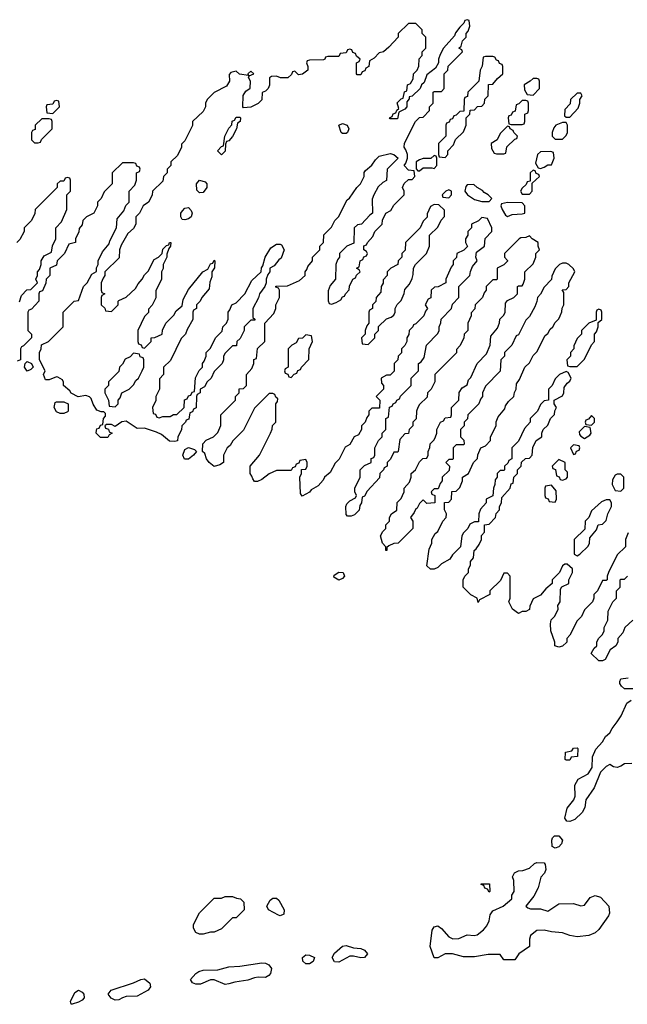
# Model space of a CAD drawing. Header units: inches. Extents: x 2769577 to 2880010, y 685631 to 825129.
# Tile 47 of 155: x 2780509 to 2783825, y 742215 to 747586. Entities that reach past the tile are written whole.
import ezdxf

# ---------------------------------------------------------------- set-up
doc = ezdxf.new("R2010")
doc.units = ezdxf.units.IN
doc.header["$MEASUREMENT"] = 0
doc.layers.add('C7784', color=7, linetype='Continuous')

msp = doc.modelspace()

# ---------------------------------------------------------------- linework, layer by layer
at = {"layer": 'C7784', "color": 4, "elevation": 8}
for points in [[(2783830, 744786), (2783814, 744750), (2783814, 744710), (2783770, 744666), (2783722, 744570), (2783714, 744550), (2783714, 744530), (2783710, 744526), (2783690, 744526), (2783662, 744470), (2783642, 744450), (2783642, 744430), (2783634, 744410), (2783590, 744366), (2783574, 744330), (2783550, 744306), (2783511.6, 744228.4), (2783494, 744210), (2783494, 744190), (2783470, 744168.7), (2783450, 744162), (2783429, 744170), (2783428.7, 744190), (2783407.3, 744252.7), (2783406, 744290), (2783408.4, 744311.6), (2783428.4, 744331.6), (2783448, 744370), (2783446, 744390), (2783458, 744410), (2783460.4, 744479.6), (2783467.3, 744492.7), (2783506, 744510), (2783506, 744530), (2783526, 744570), (2783526, 744590), (2783496.4, 744616.4), (2783483.6, 744616.4), (2783470, 744606), (2783454, 744570), (2783414, 744530), (2783414, 744510), (2783379.6, 744480.4), (2783350, 744446), (2783310, 744426), (2783292.7, 744387.3), (2783291.1, 744368.9), (2783270, 744358), (2783250, 744358), (2783230, 744346), (2783198, 744370), (2783178, 744410), (2783186, 744430), (2783186, 744550), (2783170, 744566), (2783150, 744566), (2783132.7, 744527.3), (2783074, 744470), (2783074, 744450), (2783018, 744422), (2783010, 744406), (2783006, 744430), (2782970, 744448.7), (2782928, 744490), (2782928, 744530), (2782938, 744550), (2782958, 744570), (2782958, 744590), (2782968, 744610), (2782968, 744630), (2782986, 744650), (2782988, 744690), (2783000.4, 744699.6), (2783016.4, 744723.6), (2783028, 744750), (2783028.4, 744771.6), (2783046, 744790), (2783046, 744830), (2783070, 744834), (2783106, 744870), (2783108.4, 744891.6), (2783127.3, 744912.7), (2783128, 744930), (2783138, 744950), (2783140.4, 744979.6), (2783186, 745030), (2783190, 745054), (2783202, 745058), (2783206, 745090), (2783226, 745110), (2783226, 745130), (2783246, 745150), (2783247.3, 745172.7), (2783268.4, 745191.6), (2783290, 745194), (2783306, 745210), (2783308.4, 745251.6), (2783328, 745290), (2783358, 745310), (2783358, 745330), (2783366, 745350), (2783390, 745374), (2783406, 745410), (2783427.3, 745432.7), (2783428.4, 745451.6), (2783438, 745470), (2783426, 745490), (2783426, 745510), (2783470, 745534), (2783478, 745550), (2783480.4, 745579.6), (2783496.4, 745603.6), (2783510, 745614), (2783518, 745630), (2783502, 745662), (2783490, 745666), (2783454, 745650), (2783430, 745626), (2783414, 745590), (2783394, 745570), (2783394, 745510), (2783370, 745506), (2783350, 745486), (2783334, 745450), (2783294, 745410), (2783294, 745390), (2783263.6, 745356.4), (2783230, 745286), (2783194, 745250), (2783194, 745190), (2783178, 745182), (2783172.7, 745167.3), (2783154, 745150), (2783154, 745130), (2783150, 745126), (2783130, 745126), (2783114, 745110), (2783114, 745090), (2783103.6, 745076.4), (2783102, 745050), (2783094, 745030), (2783091.6, 744988.4), (2783054, 744970), (2783054, 744950), (2783023.6, 744916.4), (2783014, 744890), (2783012.7, 744847.3), (2782990, 744846), (2782965.4, 744834.6), (2782954, 744810), (2782930, 744786), (2782922, 744770), (2782914, 744710), (2782870, 744666), (2782856.9, 744643.1), (2782810, 744618), (2782790, 744598), (2782770, 744588), (2782750, 744588), (2782730, 744606), (2782743.1, 744696.9), (2782758, 744730), (2782758, 744750), (2782776.4, 744783.6), (2782790, 744794), (2782818, 744850), (2782835.3, 744870), (2782838, 744890), (2782827.3, 744912.7), (2782827.3, 744952.7), (2782850, 744954), (2782866, 744970), (2782867.3, 745012.7), (2782890, 745014), (2782910, 745034), (2782926, 745070), (2782926, 745090), (2782958, 745110), (2782986, 745170), (2783007.3, 745192.7), (2783008.4, 745211.6), (2783026, 745250), (2783050, 745262), (2783078, 745290), (2783078, 745310), (2783108, 745370), (2783108.4, 745391.6), (2783120.4, 745419.6), (2783156.4, 745463.6), (2783160.4, 745479.6), (2783176.4, 745503.6), (2783206, 745530), (2783208.4, 745551.6), (2783218, 745570), (2783220.4, 745599.6), (2783236.4, 745623.6), (2783266, 745690), (2783290, 745714), (2783310, 745754), (2783330, 745774), (2783376.4, 745863.6), (2783390, 745874), (2783403.1, 745896.9), (2783418, 745910), (2783430, 745934), (2783450, 745954), (2783458, 745970), (2783467.3, 745992.7), (2783468.4, 746011.6), (2783478, 746030), (2783478, 746098), (2783468.4, 746111.6), (2783490, 746114), (2783506, 746130), (2783506, 746150), (2783538, 746210), (2783530, 746226), (2783506, 746250), (2783490, 746258), (2783470, 746258), (2783454, 746250), (2783430, 746226), (2783412.7, 746187.3), (2783411.6, 746168.4), (2783370, 746126), (2783351.6, 746088.4), (2783334, 746070), (2783331.6, 746048.4), (2783319.6, 746020.4), (2783290, 745966), (2783270, 745946), (2783230, 745866), (2783218, 745862), (2783194, 745810), (2783154, 745770), (2783154, 745750), (2783134, 745730), (2783131.6, 745668.4), (2783050, 745586), (2783034, 745550), (2783034, 745530), (2783023.6, 745516.4), (2783014, 745490), (2782954, 745430), (2782951.6, 745408.4), (2782934, 745390), (2782934, 745370), (2782914, 745350), (2782914, 745310), (2782931.6, 745291.6), (2782934, 745270), (2782930, 745266), (2782890, 745266), (2782874, 745250), (2782874, 745190), (2782870, 745186), (2782850, 745186), (2782834, 745170), (2782854, 745150), (2782852.7, 745127.3), (2782814, 745090), (2782814, 745070), (2782803.6, 745056.4), (2782792.7, 745027.3), (2782770, 745026), (2782754, 745010), (2782758, 744998), (2782774, 744990), (2782774, 744950), (2782730, 744946), (2782710, 744966), (2782690, 744946), (2782678, 744922), (2782670, 744918), (2782662, 744898), (2782642, 744870), (2782654, 744850), (2782654, 744810), (2782574, 744730), (2782550, 744728), (2782523.6, 744716.4), (2782512.7, 744707.3), (2782512, 744690), (2782506, 744690), (2782506, 744710), (2782488, 744730), (2782478, 744770), (2782490, 744794), (2782506, 744810), (2782506, 744830), (2782526, 744850), (2782526, 744870), (2782538, 744890), (2782566, 744910), (2782568.4, 744951.6), (2782590, 744974), (2782598, 744990), (2782606, 745010), (2782606, 745030), (2782636.4, 745063.6), (2782646, 745090), (2782646, 745110), (2782668, 745130), (2782690, 745174), (2782708.4, 745191.6), (2782730, 745194), (2782738, 745210), (2782738, 745230), (2782747.3, 745252.7), (2782748.4, 745271.6), (2782770, 745294), (2782778, 745310), (2782786, 745330), (2782786, 745350), (2782806, 745390), (2782822, 745398), (2782830, 745414), (2782862, 745418), (2782866, 745430), (2782866, 745470), (2782906, 745510), (2782907.3, 745552.7), (2782923.1, 745576.9), (2782950, 745594), (2782958, 745622), (2782970, 745634), (2783006, 745710), (2783056.4, 745763.6), (2783075.3, 745810), (2783080.4, 745859.6), (2783116.4, 745903.6), (2783127.3, 745932.7), (2783128.4, 745951.6), (2783150, 745974), (2783158, 745990), (2783160.4, 746039.6), (2783170, 746054), (2783206, 746070), (2783226, 746090), (2783226, 746130), (2783230, 746134), (2783250, 746134), (2783256.4, 746143.6), (2783266, 746170), (2783266, 746210), (2783310, 746254), (2783326, 746290), (2783326, 746310), (2783346, 746330), (2783338, 746350), (2783338, 746370), (2783306, 746390), (2783290, 746406), (2783270, 746398), (2783243.6, 746396.4), (2783234, 746390), (2783154, 746310), (2783154, 746290), (2783171.6, 746271.6), (2783171.6, 746268.4), (2783151.6, 746248.4), (2783114, 746230), (2783114, 746170), (2783110, 746166), (2783090, 746166), (2783054, 746130), (2783054, 746110), (2783043.6, 746096.4), (2783034, 746070), (2782994, 746030), (2782991.6, 746008.4), (2782972.7, 745987.3), (2782972, 745970), (2782954, 745930), (2782954, 745890), (2782934, 745870), (2782931.6, 745848.4), (2782910, 745806), (2782892.7, 745787.3), (2782891.6, 745768.4), (2782774, 745650), (2782774, 745610), (2782754, 745570), (2782734, 745550), (2782732.7, 745527.3), (2782690, 745486), (2782682, 745470), (2782674, 745450), (2782671.6, 745408.4), (2782654, 745390), (2782654, 745370), (2782634, 745350), (2782631.1, 745328.9), (2782610, 745326), (2782583.6, 745296.4), (2782574, 745230), (2782570, 745226), (2782550, 745226), (2782531.6, 745188.4), (2782514, 745170), (2782514, 745150), (2782498, 745142), (2782494, 745130), (2782474, 745110), (2782472.7, 745087.3), (2782405.4, 745014.6), (2782390, 744986), (2782378, 744982), (2782374, 744950), (2782364.7, 744935.3), (2782362, 744910), (2782335.3, 744884.7), (2782318, 744878), (2782298, 744878), (2782290, 744886), (2782288.7, 744930), (2782294.6, 744945.4), (2782310, 744962), (2782342, 744978), (2782346, 744990), (2782338, 745010), (2782338, 745030), (2782366, 745090), (2782366, 745130), (2782390, 745154), (2782426, 745170), (2782427.3, 745192.7), (2782442, 745198), (2782446, 745210), (2782446, 745250), (2782466, 745290), (2782486, 745310), (2782486, 745330), (2782506, 745350), (2782506, 745410), (2782522, 745418), (2782527.3, 745472.7), (2782542, 745478), (2782546, 745490), (2782562, 745498), (2782566, 745510), (2782582, 745518), (2782587.3, 745532.7), (2782646, 745590), (2782646, 745630), (2782686, 745670), (2782686, 745710), (2782700.4, 745719.6), (2782716.4, 745743.6), (2782728, 745810), (2782790, 745874), (2782798, 745890), (2782798, 745910), (2782807.3, 745932.7), (2782808.4, 745951.6), (2782866, 746010), (2782870, 746034), (2782906, 746070), (2782906, 746130), (2782966, 746190), (2782968.4, 746211.6), (2782980.4, 746239.6), (2783006, 746270), (2782998, 746290), (2783002, 746318), (2783046, 746350), (2783048.4, 746391.6), (2783086, 746430), (2783086, 746450), (2783062, 746502), (2783030, 746506), (2783011.6, 746488.4), (2782974, 746470), (2782974, 746450), (2782954, 746430), (2782954, 746410), (2782942, 746390), (2782942, 746370), (2782951.6, 746348.4), (2782931.6, 746328.4), (2782894, 746310), (2782891.6, 746288.4), (2782874, 746270), (2782874, 746250), (2782863.6, 746236.4), (2782834, 746170), (2782834, 746150), (2782791.6, 746128.4), (2782772.7, 746127.3), (2782754, 746110), (2782751.6, 746068.4), (2782738, 746062), (2782722, 746030), (2782734, 746010), (2782723.6, 745996.4), (2782714, 745970), (2782670, 745926), (2782658, 745922), (2782654, 745910), (2782634, 745890), (2782631.6, 745868.4), (2782622, 745850), (2782622, 745830), (2782611.1, 745808.9), (2782592, 745790), (2782591.6, 745768.4), (2782574, 745750), (2782572, 745730), (2782552, 745710), (2782551.6, 745668.4), (2782530, 745646), (2782510, 745646), (2782482, 745630), (2782483.6, 745603.6), (2782494, 745590), (2782494, 745570), (2782454, 745530), (2782474, 745510), (2782472.7, 745467.3), (2782430, 745466), (2782414, 745450), (2782414, 745430), (2782403.6, 745416.4), (2782394, 745390), (2782374, 745370), (2782374, 745350), (2782358, 745322), (2782334, 745310), (2782311.3, 745268.7), (2782285.4, 745254.6), (2782251.6, 745188.4), (2782230, 745166), (2782203.6, 745116.4), (2782172, 745090), (2782165.4, 745074.6), (2782136.9, 745043.1), (2782099.6, 745020.4), (2782090, 745008), (2782050, 744986), (2782040.4, 745000.4), (2782038, 745090), (2782046, 745110), (2782047.3, 745132.7), (2782070, 745134), (2782078, 745150), (2782078, 745170), (2782070, 745186), (2782038, 745182), (2782032.7, 745167.3), (2782018, 745162), (2782012.7, 745147.3), (2781998, 745142), (2781990, 745126), (2781910, 745126), (2781870, 745108.7), (2781830, 745078), (2781807.3, 745067.3), (2781790, 745066), (2781780.4, 745080.4), (2781776.4, 745096.4), (2781766, 745110), (2781766, 745150), (2781818, 745210), (2781878, 745330), (2781887.3, 745352.7), (2781888.4, 745371.6), (2781906, 745390), (2781906, 745490), (2781916.4, 745503.6), (2781918, 745518), (2781907.3, 745527.3), (2781902, 745542), (2781890, 745546), (2781870, 745546), (2781790, 745466), (2781730, 745346), (2781671.6, 745288.4), (2781656.9, 745263.1), (2781642, 745250), (2781622, 745210), (2781622, 745170), (2781602, 745158), (2781570, 745149.3), (2781542, 745170), (2781529, 745190), (2781519, 745219), (2781506, 745230), (2781508, 745272), (2781527.3, 745292.7), (2781566, 745310), (2781590, 745334), (2781607.3, 745372.7), (2781606, 745430), (2781686, 745510), (2781686, 745530), (2781706, 745550), (2781707.3, 745572.7), (2781730, 745574), (2781746, 745590), (2781746, 745650), (2781776.4, 745683.6), (2781786, 745710), (2781787.3, 745732.7), (2781802, 745738), (2781807.3, 745792.7), (2781846, 745830), (2781846, 745930), (2781896.4, 745983.6), (2781906, 746010), (2781906, 746030), (2781926, 746070), (2781926, 746110), (2781922, 746122), (2781907.3, 746127.3), (2781907.3, 746132.7), (2781970, 746134), (2782036.4, 746163.6), (2782066, 746190), (2782066, 746210), (2782076.4, 746223.6), (2782080.4, 746239.6), (2782106, 746270), (2782106, 746290), (2782146, 746330), (2782146, 746350), (2782166, 746370), (2782168.4, 746411.6), (2782210, 746454), (2782228, 746490), (2782248, 746510), (2782296.4, 746603.6), (2782308.4, 746611.6), (2782348.9, 746671.1), (2782368, 746690), (2782388, 746730), (2782388.4, 746751.6), (2782396.4, 746763.6), (2782430, 746792), (2782450, 746822), (2782470, 746842), (2782530, 746856), (2782551.3, 746851.3), (2782574, 746830), (2782514, 746770), (2782511.3, 746708.7), (2782490, 746698), (2782465.4, 746674.6), (2782442, 746630), (2782432.7, 746607.3), (2782434, 746530), (2782419.6, 746520.4), (2782374, 746470), (2782352.7, 746467.3), (2782334, 746450), (2782332.7, 746367.3), (2782294, 746350), (2782254, 746310), (2782254, 746290), (2782243.6, 746276.4), (2782234, 746250), (2782232, 746170), (2782203.6, 746136.4), (2782192.7, 746107.3), (2782192.7, 746052.7), (2782198, 746038), (2782210, 746034), (2782236.4, 746043.6), (2782262, 746058), (2782270, 746074), (2782282, 746078), (2782286, 746090), (2782307.3, 746112.7), (2782308.4, 746131.6), (2782326, 746170), (2782342, 746178), (2782347.3, 746192.7), (2782366, 746210), (2782362, 746222), (2782346, 746230), (2782362, 746238), (2782366, 746270), (2782382, 746278), (2782387.3, 746292.7), (2782402, 746298), (2782406, 746310), (2782402, 746322), (2782386, 746330), (2782387.3, 746352.7), (2782402, 746358), (2782406, 746370), (2782436.4, 746403.6), (2782446, 746430), (2782486, 746470), (2782488.4, 746491.6), (2782506, 746530), (2782534.6, 746545.4), (2782550, 746574), (2782606, 746630), (2782606, 746650), (2782598, 746670), (2782607.3, 746692.7), (2782630, 746714), (2782650, 746714), (2782666, 746730), (2782662, 746762), (2782630, 746766), (2782606, 746790), (2782616.4, 746803.6), (2782626, 746830), (2782626, 746850), (2782616.4, 746876.4), (2782606, 746890), (2782608.4, 746911.6), (2782668.9, 747031.1), (2782690, 747052), (2782710, 747054), (2782746, 747090), (2782746, 747110), (2782766, 747130), (2782766, 747190), (2782770, 747194), (2782810, 747194), (2782826, 747210), (2782826, 747290), (2782846, 747310), (2782847.3, 747332.7), (2782926, 747410), (2782922, 747422), (2782906, 747430), (2782918, 747442), (2782926, 747470), (2782946, 747490), (2782946, 747510), (2782956.4, 747523.6), (2782966, 747550), (2782962, 747582), (2782950, 747586), (2782938, 747582), (2782932.7, 747567.3), (2782910, 747546), (2782886.4, 747513.6), (2782882, 747498), (2782822, 747430), (2782803.6, 747396.4), (2782794, 747370), (2782794, 747350), (2782778, 747322), (2782730, 747286), (2782716, 747244), (2782702, 747230), (2782694, 747210), (2782650, 747168), (2782634, 747166), (2782634, 747154), (2782622, 747138), (2782622, 747110), (2782610, 747098), (2782578, 747082), (2782570, 747046), (2782530, 747046), (2782526, 747050), (2782542, 747058), (2782547.3, 747072.7), (2782562, 747078), (2782567.3, 747092.7), (2782578, 747102), (2782568.4, 747131.6), (2782590, 747154), (2782602, 747158), (2782608.4, 747191.6), (2782622, 747198), (2782626, 747230), (2782642, 747238), (2782656.4, 747263.6), (2782658, 747290), (2782678, 747310), (2782687.3, 747332.7), (2782688.4, 747371.6), (2782706, 747390), (2782706, 747410), (2782726, 747430), (2782726, 747490), (2782706, 747510), (2782706, 747530), (2782670, 747566), (2782630, 747566), (2782574, 747510), (2782574, 747490), (2782523.6, 747436.4), (2782494, 747410), (2782470, 747406), (2782443.6, 747376.4), (2782418, 747362), (2782414, 747330), (2782398, 747322), (2782392.7, 747307.3), (2782378, 747302), (2782370, 747286), (2782350, 747286), (2782346, 747290), (2782346, 747350), (2782362, 747358), (2782366, 747370), (2782347.3, 747387.3), (2782342, 747402), (2782327.3, 747407.3), (2782322, 747422), (2782310, 747426), (2782298, 747422), (2782290, 747406), (2782258, 747402), (2782250, 747386), (2782190, 747386), (2782178, 747382), (2782174, 747370), (2782167.3, 747367.3), (2782090, 747366), (2782078, 747362), (2782074, 747350), (2782082, 747330), (2782082, 747310), (2782051.6, 747288.4), (2782030, 747286), (2782010, 747306), (2781998, 747302), (2781992.7, 747287.3), (2781972, 747268), (2781931.6, 747268.4), (2781910, 747278), (2781883.6, 747276.4), (2781872, 747268), (2781871.6, 747228.4), (2781864.7, 747210), (2781850, 747195.3), (2781832, 747188), (2781831, 747149), (2781810, 747128), (2781770, 747108), (2781730, 747106), (2781726, 747110), (2781728.4, 747171.6), (2781743.1, 747196.9), (2781767.3, 747212.7), (2781768.7, 747250), (2781758, 747270), (2781760.4, 747279.6), (2781786, 747290), (2781770, 747306), (2781754, 747290), (2781758, 747282), (2781708.4, 747288.4), (2781690, 747306), (2781662, 747298), (2781652.7, 747287.3), (2781654, 747250), (2781636.9, 747223.1), (2781570, 747188), (2781532, 747150), (2781522, 747130), (2781522, 747110), (2781510, 747086), (2781452, 747030), (2781451.3, 747008.7), (2781410, 746926), (2781392.7, 746907.3), (2781392, 746890), (2781370, 746846), (2781334, 746810), (2781334, 746790), (2781314, 746770), (2781314, 746750), (2781294, 746730), (2781290, 746706), (2781234, 746650), (2781231.6, 746628.4), (2781212, 746590), (2781182, 746570), (2781162, 746530), (2781142, 746510), (2781142, 746470), (2781130, 746446), (2781099.6, 746420.4), (2781063.6, 746356.4), (2781054, 746330), (2781052.7, 746287.3), (2780974, 746210), (2780974, 746190), (2780963.6, 746176.4), (2780954, 746150), (2780954, 746110), (2780958, 746098), (2780974, 746090), (2780958, 746082), (2780954, 746070), (2780954, 746030), (2780972.7, 746012.7), (2780978, 745998), (2781010, 745994), (2781046, 746030), (2781046, 746050), (2781050, 746054), (2781090, 746072), (2781140.4, 746119.6), (2781154.6, 746145.4), (2781178, 746170), (2781190, 746194), (2781210, 746214), (2781243.1, 746276.9), (2781266, 746290), (2781286, 746310), (2781290, 746334), (2781310, 746354), (2781322, 746358), (2781326, 746370), (2781334, 746370), (2781332, 746350), (2781322, 746338), (2781312.7, 746307.3), (2781312, 746290), (2781292, 746250), (2781291.6, 746228.4), (2781282, 746210), (2781282, 746170), (2781252.7, 746107.3), (2781251.1, 746068.9), (2781231.6, 746028.4), (2781212.7, 746007.3), (2781211.6, 745988.4), (2781190, 745966), (2781154, 745890), (2781154, 745830), (2781158, 745818), (2781172.7, 745812.7), (2781178, 745798), (2781190, 745794), (2781226, 745830), (2781226, 745850), (2781247.3, 745852.7), (2781286, 745870), (2781288.4, 745891.6), (2781306, 745930), (2781350, 745974), (2781363.1, 745996.9), (2781395.3, 746024.7), (2781400.4, 746059.6), (2781430, 746114), (2781508, 746210), (2781535.3, 746224.7), (2781550, 746254), (2781562, 746258), (2781570, 746274), (2781574, 746270), (2781572.7, 746232.7), (2781558, 746210), (2781556.9, 746183.1), (2781546.4, 746153.6), (2781542, 746118), (2781502, 746070), (2781494, 746050), (2781474, 746030), (2781474, 746010), (2781458, 746002), (2781454, 745990), (2781454, 745950), (2781423.6, 745896.4), (2781414, 745870), (2781390, 745846), (2781332.7, 745727.3), (2781294, 745690), (2781294, 745650), (2781272.7, 745627.3), (2781272, 745570), (2781252, 745530), (2781251.6, 745508.4), (2781234, 745470), (2781238, 745438), (2781250, 745434), (2781258, 745418), (2781270, 745414), (2781290, 745422), (2781330, 745422), (2781348.4, 745431.6), (2781367.3, 745432.7), (2781406, 745470), (2781408.4, 745511.6), (2781422, 745518), (2781430, 745534), (2781442, 745538), (2781450, 745554), (2781462, 745558), (2781468.4, 745631.6), (2781488.4, 745671.6), (2781506, 745690), (2781506, 745710), (2781516.4, 745723.6), (2781526, 745750), (2781526, 745770), (2781550, 745794), (2781578, 745850), (2781613.6, 745886.4), (2781618, 745910), (2781638, 745930), (2781647.3, 745952.7), (2781646, 745990), (2781656.4, 746003.6), (2781666, 746030), (2781690, 746042), (2781738, 746090), (2781776.5, 746163.5), (2781826, 746210), (2781828.4, 746231.6), (2781836.4, 746243.6), (2781848.7, 746290), (2781879, 746341), (2781910, 746362), (2781930, 746362), (2781938, 746358), (2781952, 746330), (2781935.3, 746284.7), (2781923.5, 746276.5), (2781896.9, 746243.1), (2781874, 746230), (2781874, 746210), (2781863.6, 746196.4), (2781854, 746170), (2781854, 746150), (2781846, 746130), (2781818, 746090), (2781811.6, 746068.4), (2781782, 746010), (2781782, 745962), (2781792.7, 745952.7), (2781792.7, 745947.3), (2781770, 745946), (2781734, 745910), (2781734, 745890), (2781712.7, 745847.3), (2781694, 745830), (2781692.7, 745807.3), (2781670, 745806), (2781630, 745766), (2781622, 745750), (2781622, 745730), (2781614, 745710), (2781570, 745666), (2781554, 745630), (2781532, 745610), (2781516.9, 745583.1), (2781494, 745570), (2781494, 745550), (2781478, 745542), (2781474, 745530), (2781471.6, 745468.4), (2781458, 745462), (2781452.7, 745447.3), (2781438, 745442), (2781432.7, 745407.3), (2781418, 745402), (2781414, 745390), (2781394, 745370), (2781391.6, 745348.4), (2781372, 745310), (2781370, 745288), (2781356, 745284), (2781326.3, 745286.3), (2781283.1, 745323.1), (2781256.4, 745336.4), (2781190, 745358), (2781150, 745355.3), (2781090, 745395.3), (2781067.1, 745392.9), (2781030, 745366), (2781010, 745378), (2780982, 745378), (2780974, 745370), (2780978, 745358), (2780992.7, 745352.7), (2780998, 745338), (2781014, 745330), (2780998, 745322), (2780990, 745306), (2780950, 745306), (2780926, 745330), (2780927.3, 745347.3), (2780930, 745354), (2780942, 745358), (2780950, 745374), (2780962, 745378), (2780966, 745410), (2780976.4, 745423.6), (2780978, 745438), (2780967.3, 745447.3), (2780952.7, 745447.3), (2780930, 745455.3), (2780910, 745488), (2780899.3, 745519.3), (2780889.2, 745529.2), (2780870, 745535.3), (2780828.7, 745528.7), (2780790, 745548), (2780782, 745562), (2780748.7, 745590), (2780748, 745608), (2780742, 745622), (2780716.4, 745636.4), (2780710, 745638), (2780670, 745622), (2780650, 745622), (2780639, 745650), (2780648, 745670), (2780618, 745730), (2780618, 745770), (2780626, 745790), (2780627.3, 745812.7), (2780666, 745830), (2780746, 745910), (2780746, 745990), (2780806, 746050), (2780830, 746054), (2780858, 746130), (2780878, 746150), (2780903.1, 746196.9), (2780927.3, 746212.7), (2780928.4, 746231.6), (2780938, 746250), (2780938, 746270), (2780960.4, 746319.6), (2780996.4, 746363.6), (2781000.4, 746379.6), (2781038, 746450), (2781040.4, 746499.6), (2781076.4, 746543.6), (2781087.3, 746572.7), (2781106, 746590), (2781106, 746650), (2781136.4, 746683.6), (2781146, 746710), (2781146, 746750), (2781162, 746758), (2781166, 746770), (2781162, 746782), (2781147.3, 746787.3), (2781142, 746802), (2781130, 746806), (2781070, 746806), (2781014, 746750), (2781014, 746690), (2780970, 746646), (2780954, 746610), (2780934, 746590), (2780934, 746570), (2780914, 746530), (2780874, 746510), (2780854, 746490), (2780850, 746466), (2780832.7, 746447.3), (2780831.6, 746428.4), (2780814, 746390), (2780814, 746370), (2780778, 746362), (2780754, 746310), (2780714, 746270), (2780710, 746246), (2780674, 746230), (2780674, 746190), (2780654, 746170), (2780651.6, 746148.4), (2780632.7, 746107.3), (2780618, 746102), (2780614, 746090), (2780614, 746050), (2780572.7, 746007.3), (2780558, 746002), (2780554, 745990), (2780554, 745890), (2780574, 745870), (2780574, 745850), (2780530, 745806), (2780518, 745802), (2780514, 745790), (2780514, 745730), (2780496, 745724)], [(2780507.3, 746047.3), (2780518, 746082), (2780548.4, 746111.6), (2780570, 746114), (2780606, 746150), (2780598, 746170), (2780606, 746190), (2780606, 746210), (2780616.4, 746223.6), (2780626, 746250), (2780626, 746270), (2780643.1, 746296.9), (2780682, 746318), (2780688.4, 746351.6), (2780706, 746390), (2780706, 746450), (2780736.4, 746483.6), (2780766, 746550), (2780766, 746630), (2780786, 746650), (2780786, 746710), (2780782, 746722), (2780770, 746726), (2780758, 746722), (2780750, 746706), (2780730, 746706), (2780714, 746690), (2780714, 746670), (2780594, 746550), (2780591.6, 746528.4), (2780574, 746490), (2780534, 746450), (2780534, 746430), (2780510, 746386), (2780494, 746370)], [(2783854, 744310), (2783811.3, 744270), (2783799.8, 744240.2), (2783772, 744210), (2783772, 744190), (2783762, 744170), (2783731.6, 744148.4), (2783703.6, 744096.4), (2783690, 744088), (2783669.1, 744089.1), (2783628, 744128), (2783628.4, 744131.6), (2783643.1, 744156.9), (2783658, 744170), (2783658, 744190), (2783668, 744210), (2783688, 744230), (2783698, 744250), (2783698, 744270), (2783718, 744310), (2783720.4, 744359.6), (2783746, 744410), (2783766, 744430), (2783766, 744470), (2783786, 744490), (2783786, 744530), (2783790, 744534), (2783810, 744534), (2783826, 744550)], [(2783855.3, 743935.3), (2783810, 743936), (2783793.2, 743950), (2783784.5, 743964.5), (2783783.7, 743976.3), (2783790, 743991), (2783830, 743994.8)], [(2783848.7, 743528.7), (2783810, 743526), (2783790, 743513.2), (2783770, 743507.3), (2783750, 743509.5), (2783730, 743523.7), (2783709, 743511), (2783678.3, 743481.7), (2783643.9, 743396.1), (2783598.7, 743330), (2783592, 743288), (2783578.9, 743261.1), (2783537.3, 743222.7), (2783510, 743212.3), (2783493.6, 743213.6), (2783484, 743230), (2783496.2, 743283.8), (2783533.6, 743330), (2783539.5, 743350), (2783538, 743410), (2783556.5, 743443.5), (2783610, 743471), (2783633.6, 743506.4), (2783635.3, 743564.7), (2783652.9, 743607.1), (2783690, 743646), (2783705.2, 743674.8), (2783730, 743696), (2783741.2, 743718.8), (2783770, 743754.8), (2783791.1, 743788.9), (2783822, 743858), (2783845.6, 743874.4)]]:
    msp.add_lwpolyline(points, dxfattribs=at)
for points in [[(2783090, 747386), (2783050, 747386), (2783038, 747382), (2783032.7, 747332.7), (2783022, 747310), (2783014, 747250), (2782954, 747190), (2782952.7, 747167.3), (2782938, 747162), (2782934, 747150), (2782932.7, 747087.3), (2782910, 747086), (2782890, 747066), (2782878, 747062), (2782870, 747046), (2782858, 747042), (2782852.7, 747027.3), (2782838, 747022), (2782834, 747010), (2782834, 746950), (2782794, 746910), (2782794, 746850), (2782798, 746838), (2782830, 746834), (2782846, 746850), (2782846, 746870), (2782876.4, 746903.6), (2782887.3, 746932.7), (2782930, 746974), (2782946, 747010), (2782946, 747050), (2782966, 747070), (2782967.3, 747092.7), (2782990, 747094), (2783007.3, 747112.7), (2783030, 747114), (2783046, 747130), (2783047.3, 747152.7), (2783066, 747170), (2783067.3, 747232.7), (2783090, 747234), (2783115.3, 747264.7), (2783146, 747290), (2783146, 747330), (2783142, 747342), (2783127.3, 747347.3), (2783122, 747362), (2783110, 747366), (2783102, 747382)], [(2783330, 747266), (2783310, 747266), (2783294, 747250), (2783262, 747230), (2783263.6, 747203.6), (2783278, 747178), (2783310, 747174), (2783346, 747210), (2783346, 747250), (2783342, 747262)], [(2783570, 747186), (2783550, 747186), (2783514, 747150), (2783512.7, 747127.3), (2783483.6, 747096.4), (2783482, 747062), (2783490, 747054), (2783510, 747054), (2783556.4, 747103.6), (2783566, 747130), (2783566, 747150), (2783578, 747170)], [(2780710, 747146), (2780698, 747142), (2780690, 747126), (2780658, 747122), (2780654, 747110), (2780658, 747078), (2780690, 747074), (2780726, 747110), (2780722, 747142)], [(2783270, 747146), (2783250, 747146), (2783232.7, 747127.3), (2783218, 747122), (2783212.7, 747087.3), (2783198, 747082), (2783190, 747066), (2783178, 747062), (2783174, 747050), (2783178, 747018), (2783190, 747014), (2783250, 747014), (2783262, 747018), (2783266, 747030), (2783266, 747070), (2783282, 747078), (2783286, 747090), (2783286, 747130), (2783282, 747142)], [(2780670, 747046), (2780630, 747046), (2780594, 747010), (2780592.7, 746987.3), (2780578, 746982), (2780574, 746970), (2780574, 746930), (2780590, 746914), (2780610, 746914), (2780622, 746918), (2780627.3, 746932.7), (2780686, 746990), (2780686, 747030), (2780682, 747042)], [(2781610, 746848.7), (2781588, 746870), (2781610, 746894), (2781622, 746898), (2781628, 746950), (2781650, 746994), (2781667.3, 747012.7), (2781668.4, 747031.6), (2781682, 747038), (2781690, 747054), (2781710, 747054), (2781714, 747050), (2781712, 747030), (2781698, 747022), (2781692, 746990), (2781670, 746948), (2781650, 746926), (2781638, 746922), (2781632.7, 746907.3), (2781630.7, 746869.3)], [(2782270, 746965.2), (2782264, 746970), (2782249.6, 747010.4), (2782270, 747019.1), (2782296, 747010), (2782304.7, 746990), (2782298, 746970), (2782290, 746965.2)], [(2783170, 747006), (2783130, 746966), (2783114, 746930), (2783082, 746910), (2783083.6, 746883.6), (2783098, 746858), (2783110, 746854), (2783150, 746854), (2783162, 746858), (2783167.3, 746892.7), (2783210, 746934), (2783222, 746938), (2783226, 746950), (2783206, 746970), (2783202, 746982), (2783186, 746990), (2783182, 747002)], [(2783490, 747026), (2783470, 747026), (2783434, 747010), (2783423.6, 746996.4), (2783414, 746970), (2783414, 746950), (2783430, 746934), (2783470, 746934), (2783490, 746954), (2783498, 746970), (2783498, 747010)], [(2782770, 746846), (2782752, 746828), (2782710, 746828), (2782690, 746822), (2782672, 746810), (2782672.7, 746772.7), (2782682, 746762), (2782690, 746762), (2782710, 746778), (2782758, 746778), (2782770, 746774), (2782786, 746790), (2782786, 746830), (2782782, 746842)], [(2783407.3, 746867.3), (2783350, 746866), (2783334, 746850), (2783323.6, 746803.6), (2783338, 746778), (2783350, 746774), (2783370, 746782), (2783390, 746794), (2783410, 746794), (2783426, 746830), (2783422, 746862)], [(2783310, 746766), (2783294, 746750), (2783294, 746706), (2783278, 746702), (2783272.7, 746687.3), (2783250, 746666), (2783242, 746650), (2783250, 746634), (2783290, 746634), (2783306, 746650), (2783306, 746694), (2783346, 746730), (2783342, 746742), (2783327.3, 746747.3), (2783322, 746762)], [(2781490, 746642), (2781475.3, 746655.3), (2781474, 746690), (2781490, 746711.3), (2781521, 746701), (2781530.8, 746690.8), (2781531, 746670), (2781510, 746644)], [(2782987.3, 746687.3), (2782950, 746686), (2782943.6, 746676.4), (2782938, 746650), (2782952, 746630), (2782990, 746604.7), (2783030, 746594), (2783070, 746594), (2783086, 746610), (2783066, 746630), (2783043.1, 746643.1), (2783034.6, 746654.6), (2783006, 746670)], [(2782850, 746658), (2782834, 746650), (2782814, 746630), (2782818, 746618), (2782850, 746614), (2782866, 746630), (2782866, 746650)], [(2782770, 746578), (2782750, 746566), (2782732.7, 746527.3), (2782731.6, 746508.4), (2782710, 746486), (2782694, 746450), (2782614, 746370), (2782611.6, 746328.4), (2782594, 746310), (2782594, 746290), (2782574, 746270), (2782572, 746250), (2782534, 746230), (2782514, 746210), (2782514, 746190), (2782492.7, 746167.3), (2782491.6, 746148.4), (2782482, 746130), (2782479.6, 746100.4), (2782454, 746070), (2782451.6, 746048.4), (2782434, 746030), (2782434, 746010), (2782418, 746002), (2782414, 745990), (2782414, 745930), (2782403.6, 745916.4), (2782394, 745890), (2782394, 745870), (2782374, 745850), (2782378, 745818), (2782410, 745814), (2782446, 745850), (2782446, 745870), (2782466, 745890), (2782467.3, 745912.7), (2782510, 745954), (2782536.4, 745963.6), (2782550, 745974), (2782558, 745990), (2782558, 746010), (2782568.4, 746031.6), (2782590, 746054), (2782607.3, 746092.7), (2782610, 746114), (2782636.4, 746143.6), (2782650, 746174), (2782656.4, 746196.4), (2782658, 746230), (2782668.7, 746251.3), (2782728, 746310), (2782746, 746350), (2782746, 746410), (2782790, 746454), (2782808.4, 746491.6), (2782827.3, 746512.7), (2782827.3, 746547.3), (2782796.4, 746576.4)], [(2783170, 746588), (2783138, 746582), (2783134, 746570), (2783142, 746550), (2783159.6, 746519.6), (2783170, 746512), (2783196.4, 746523.6), (2783250, 746526), (2783266, 746530), (2783266, 746570), (2783250, 746586)], [(2781410, 746494), (2781396.4, 746496.4), (2781388.7, 746510), (2781388.7, 746530), (2781396.5, 746543.5), (2781410, 746558), (2781430, 746562), (2781445.4, 746545.4), (2781450.8, 746530.8), (2781444.7, 746510), (2781430, 746499)], [(2783670, 746006), (2783658, 746002), (2783654, 745990), (2783654, 745946), (2783614, 745930), (2783574, 745890), (2783574, 745870), (2783550, 745846), (2783532.7, 745807.3), (2783532, 745790), (2783514, 745770), (2783514, 745750), (2783494, 745730), (2783498, 745698), (2783510, 745694), (2783550, 745694), (2783590, 745734), (2783628.4, 745811.6), (2783646, 745830), (2783646, 745870), (2783656.4, 745883.6), (2783666, 745910), (2783666, 745934), (2783686, 745950), (2783686, 745990), (2783682, 746002)], [(2782070, 745866), (2782051.6, 745848.4), (2782030, 745846), (2782016.9, 745823.1), (2781994, 745810), (2781974, 745790), (2781974, 745690), (2781958, 745682), (2781954, 745670), (2781958, 745658), (2781972.7, 745652.7), (2781978, 745638), (2781990, 745634), (2782007.3, 745652.7), (2782022, 745658), (2782027.3, 745672.7), (2782042, 745678), (2782046, 745690), (2782087.3, 745732.7), (2782088, 745790), (2782106, 745830), (2782102, 745862)], [(2780550, 745668), (2780535.3, 745690), (2780538, 745710), (2780550, 745722), (2780574, 745710), (2780582, 745690), (2780570, 745678)], [(2781130, 745766), (2781112.7, 745747.3), (2781085.4, 745734.6), (2781070, 745706), (2781054, 745690), (2781050, 745666), (2780994, 745610), (2780994, 745590), (2780974, 745570), (2780974, 745550), (2780994, 745510), (2780998, 745478), (2781030, 745474), (2781046, 745490), (2781046, 745510), (2781056.4, 745523.6), (2781066, 745550), (2781106, 745570), (2781130, 745594), (2781143.1, 745616.9), (2781158, 745630), (2781178, 745670), (2781186, 745690), (2781186, 745730), (2781182, 745742), (2781167.3, 745747.3), (2781162, 745762)], [(2780730, 745438), (2780710, 745446), (2780698, 745470), (2780702, 745498), (2780710, 745502), (2780750, 745502), (2780774, 745490), (2780774, 745450), (2780770, 745446), (2780750, 745438)], [(2783630, 745426), (2783612.7, 745407.3), (2783598, 745402), (2783594, 745390), (2783598, 745378), (2783630, 745374), (2783646, 745390), (2783646, 745410)], [(2783590, 745366), (2783562, 745338), (2783563.6, 745323.6), (2783570, 745314), (2783590, 745302), (2783620.4, 745319.6), (2783628, 745330), (2783622, 745362)], [(2781430, 745189), (2781409.1, 745189.1), (2781399, 745210), (2781410, 745242), (2781430, 745252), (2781462, 745242), (2781474, 745230), (2781458, 745210)], [(2783530, 745266), (2783514, 745250), (2783530, 745214), (2783542, 745218), (2783547.3, 745232.7), (2783562, 745238), (2783566, 745250), (2783562, 745262)], [(2783450, 745186), (2783414, 745150), (2783418, 745138), (2783432.7, 745132.7), (2783438, 745098), (2783452.7, 745092.7), (2783458, 745078), (2783470, 745074), (2783490, 745082), (2783498, 745090), (2783498, 745118), (2783486, 745130), (2783486, 745170)], [(2783790, 745106), (2783770, 745106), (2783758, 745102), (2783743.6, 745076.4), (2783742, 745050), (2783758, 745018), (2783790, 745014), (2783806, 745030), (2783806, 745090)], [(2783410, 745046), (2783378, 745042), (2783374, 745030), (2783374, 744990), (2783378, 744978), (2783392.7, 744972.7), (2783398, 744958), (2783430, 744954), (2783438, 744970), (2783436.4, 745016.4)], [(2783730, 744966), (2783710, 744966), (2783683.6, 744956.4), (2783630, 744906), (2783614, 744870), (2783594, 744850), (2783592.7, 744807.3), (2783534, 744750), (2783534, 744670), (2783550, 744662), (2783566, 744670), (2783610, 744714), (2783618, 744730), (2783620.4, 744759.6), (2783656.4, 744803.6), (2783666, 744830), (2783690, 744834), (2783710, 744854), (2783718, 744890), (2783738, 744930), (2783738, 744950)], [(2782250, 744528.7), (2782224, 744544), (2782224.7, 744555.3), (2782250, 744571.3), (2782274, 744570), (2782282, 744550), (2782270, 744538)], [(2783490, 743546), (2783486, 743550), (2783488, 743590), (2783522, 743598), (2783530, 743612), (2783550, 743614), (2783554, 743610), (2783552.7, 743567.3), (2783518, 743562), (2783510, 743546)], [(2783430, 743066), (2783415.1, 743075.1), (2783411.8, 743110), (2783416.6, 743123.4), (2783426.8, 743133.2), (2783450, 743133.4), (2783470.3, 743110.3), (2783465.5, 743090), (2783450, 743074.5)], [(2783390, 742722.4), (2783450, 742763.1), (2783530, 742764.7), (2783571.1, 742751.1), (2783590, 742754.8), (2783622, 742798), (2783650, 742808.5), (2783678.7, 742798.7), (2783723, 742750), (2783728.2, 742711.8), (2783722.4, 742697.6), (2783670, 742622), (2783650, 742604), (2783614, 742590), (2783550, 742582.7), (2783510, 742589.2), (2783470, 742604), (2783410, 742609.4), (2783370, 742619.3), (2783330, 742617.2), (2783296, 742590), (2783291, 742570), (2783290.7, 742529.3), (2783232, 742490), (2783210, 742458), (2783150, 742458), (2783130, 742486), (2783066, 742486), (2782990, 742474), (2782950, 742473.2), (2782930, 742474), (2782870, 742489.2), (2782830.9, 742489.1), (2782790, 742468.7), (2782770, 742469), (2782749.2, 742530), (2782760.5, 742619.5), (2782770, 742638), (2782790, 742642.8), (2782810, 742627.7), (2782850, 742583), (2782872.2, 742572.2), (2782906, 742574), (2782950, 742592.7), (2782989.4, 742590.6), (2783005.6, 742594.4), (2783039.1, 742620.9), (2783057.5, 742642.5), (2783070.9, 742670), (2783077, 742703), (2783090, 742724.7), (2783148, 742750), (2783194, 742790), (2783195.3, 742810), (2783208, 742830), (2783206, 742890), (2783198, 742910), (2783208.9, 742931.1), (2783230, 742942), (2783254.6, 742945.4), (2783290, 742958), (2783317.5, 742982.5), (2783330, 742987.7), (2783370, 742986), (2783377.1, 742977.1), (2783379.5, 742950), (2783372.4, 742930), (2783351.8, 742908.2), (2783338.3, 742850), (2783314.8, 742805.2), (2783270.8, 742750), (2783281.3, 742741.3), (2783295.5, 742735.5), (2783350, 742734.9)], [(2783070, 742826), (2783062, 742842), (2783047.3, 742847.3), (2783042, 742862), (2783027.3, 742867.3), (2783027.3, 742872.7), (2783072.7, 742872.7), (2783074, 742830)], [(2781490, 742598), (2781470, 742606), (2781458, 742630), (2781458, 742650), (2781490, 742714), (2781570, 742794), (2781610, 742794), (2781630, 742802), (2781670, 742802), (2781692.7, 742792.7), (2781714, 742790), (2781731.6, 742771.6), (2781734, 742730), (2781690, 742686), (2781670, 742686), (2781610, 742626), (2781570, 742608), (2781550, 742608), (2781510, 742598)], [(2781930, 742698), (2781920.4, 742700.4), (2781866, 742730), (2781858, 742750), (2781876.4, 742783.6), (2781890, 742794), (2781910, 742794), (2781923.6, 742783.6), (2781952, 742730), (2781950, 742706)], [(2782370, 742467.6), (2782330, 742477.7), (2782310, 742476.8), (2782250, 742444.7), (2782226.1, 742446.1), (2782214.3, 742470), (2782226.1, 742493.9), (2782270, 742532.2), (2782290, 742535.6), (2782330, 742523.1), (2782370, 742518.9), (2782390.6, 742510), (2782407.3, 742490), (2782390.4, 742469.6)], [(2781850, 742360.5), (2781810, 742363), (2781790, 742359.7), (2781753, 742347), (2781683.8, 742336.2), (2781650, 742326), (2781630, 742323), (2781570, 742348.7), (2781550, 742347.7), (2781494.7, 742325.3), (2781470, 742324.5), (2781451.1, 742331.1), (2781441.6, 742350), (2781470, 742382), (2781486.7, 742393.3), (2781510, 742400.2), (2781590, 742402.2), (2781650, 742418.2), (2781710, 742422), (2781830, 742440.2), (2781850, 742438.6), (2781868.2, 742430), (2781882.6, 742410), (2781877.8, 742382.2), (2781869, 742371)], [(2782070, 742436.2), (2782054.5, 742450), (2782051.8, 742470), (2782070, 742483.7), (2782090, 742482.6), (2782117.3, 742470), (2782110, 742447.6), (2782090, 742436.2)], [(2781030, 742238), (2781007.5, 742247.5), (2780991.5, 742270), (2781008.1, 742291.9), (2781130, 742331.3), (2781170, 742350.4), (2781190, 742354), (2781219.6, 742330), (2781223.6, 742310), (2781210, 742291.5), (2781150, 742258.4), (2781090, 742257.6), (2781070, 742249.4), (2781050, 742239.6)], [(2780794.6, 742214.6), (2780790, 742215.3), (2780785.6, 742230), (2780810, 742279.3), (2780830, 742292.4), (2780850, 742281.3), (2780858.9, 742270), (2780861.3, 742250), (2780850, 742237.6), (2780830, 742226.3)]]:
    msp.add_lwpolyline(points, close=True, dxfattribs=at)

doc.saveas('drawing.dxf')
